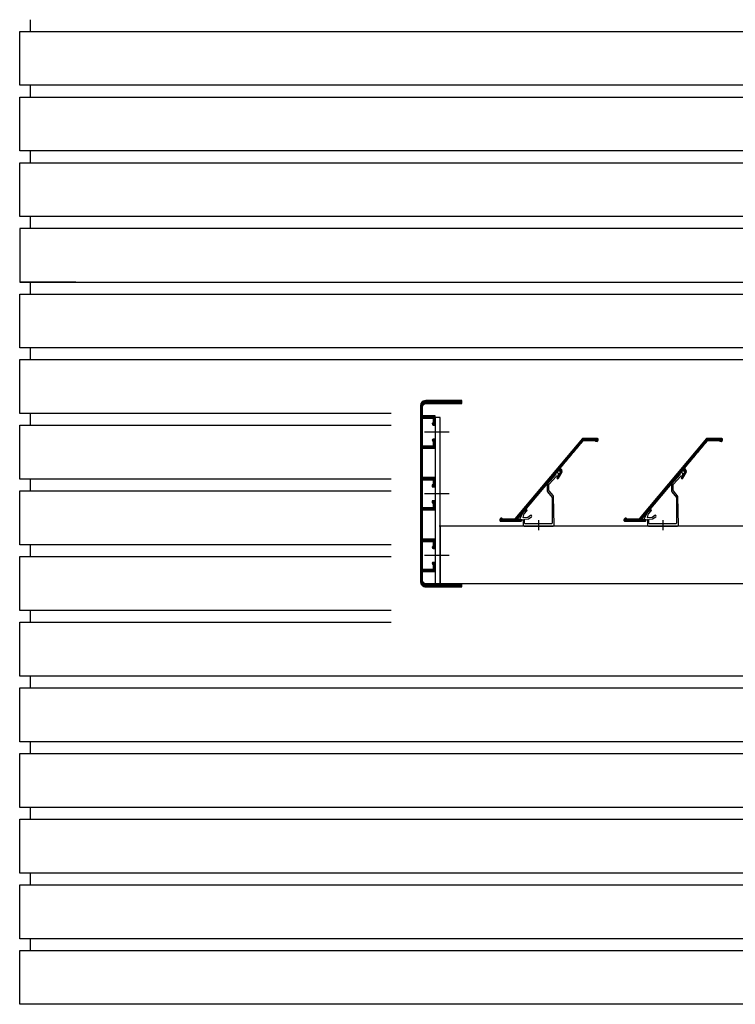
# Model space of a CAD drawing. Extents: x 0 to 140000, y 0 to 84100.
# Tile 27 of 105: x 12024 to 12715, y 27985 to 28935. Entities that reach past the tile are written whole.
import ezdxf

# ---------------------------------------------------------------- set-up
doc = ezdxf.new("R2010")
doc.units = 0
doc.header["$LTSCALE"] = 100
doc.header["$MEASUREMENT"] = 0
doc.linetypes.add('DASHDOT', pattern=[1, 0.5, -0.25, 0, -0.25])
for name, color, linetype in [('AL21----_BUITENWAND', 2, 'CONTINUOUS'), ('HATCH', 7, 'CONTINUOUS'), ('LAYER31', 3, 'CONTINUOUS')]:
    doc.layers.add(name, color=color, linetype=linetype)

# ---------------------------------------------------------------- blocks, each defined once
blk = doc.blocks.new('Q31A4-HN')
at = {"layer": 'HATCH', "color": 2, "linetype": 'CONTINUOUS'}
for p, q in [((9.4, 176.4), (-26, 176.4)), ((10.6, 176.1), (-26, 176.1)), ((11.5, 175.8), (-26, 175.8)), ((11.91, 175.5), (-26, 175.5)), ((12.31, 175.2), (-26, 175.2)), ((12.63, 174.9), (-26, 174.9)), ((12.83, 174.6), (-26, 174.6)), ((13.03, 174.3), (-26, 174.3)), ((13.23, 174), (-26, 174)), ((13.43, 173.7), (-26, 173.7)), ((13.62, 173.4), (9.49, 173.4)), ((13.68, 173.1), (10.4, 173.1)), ((13.74, 172.8), (10.85, 172.8)), ((13.8, 172.5), (11.2, 172.5)), ((13.86, 172.2), (11.4, 172.2)), ((13.92, 171.9), (11.6, 171.9)), ((13.98, 171.6), (11.78, 171.6)), ((14, 171.3), (11.84, 171.3)), ((14, 171), (11.9, 171)), ((14, 170.7), (11.96, 170.7)), ((14, 170.4), (12, 170.4)), ((14, 170.1), (12, 170.1)), ((14, 169.8), (12, 169.8)), ((14, 169.5), (12, 169.5)), ((14, 169.2), (12, 169.2)), ((14, 168.9), (12, 168.9)), ((14, 168.6), (12, 168.6)), ((14, 168.3), (12, 168.3)), ((14, 168), (12, 168)), ((14, 167.7), (12, 167.7)), ((14, 167.4), (12, 167.4)), ((14, 167.1), (12, 167.1)), ((14, 166.8), (12, 166.8)), ((14, 166.5), (12, 166.5)), ((14, 166.2), (12, 166.2)), ((14, 165.9), (12, 165.9)), ((14, 165.6), (12, 165.6)), ((14, 165.3), (12, 165.3)), ((14, 165), (12, 165)), ((14, 164.7), (12, 164.7)), ((14, 164.4), (12, 164.4)), ((14, 164.1), (12, 164.1)), ((14, 163.8), (12, 163.8)), ((14, 163.5), (12, 163.5)), ((14, 163.2), (12, 163.2)), ((14, 162.9), (12, 162.9)), ((14, 162.6), (12, 162.6)), ((14, 162.3), (12, 162.3)), ((14, 162), (12, 162)), ((14, 161.7), (12, 161.7)), ((14, 161.4), (0, 161.4)), ((14, 161.1), (0, 161.1)), ((14, 160.8), (0, 160.8)), ((14, 160.5), (0, 160.5)), ((14, 160.2), (0, 160.2)), ((14, 159.9), (0, 159.9)), ((14, 159.6), (0, 159.6)), ((1.8, 159.3), (0, 159.3)), ((1.8, 159), (0, 159)), ((1.8, 158.7), (0, 158.7)), ((1.8, 158.4), (0, 158.4)), ((1.8, 158.1), (0, 158.1)), ((1.8, 157.8), (0, 157.8)), ((1.8, 157.5), (0, 157.5)), ((1.8, 157.2), (0, 157.2)), ((1.8, 156.9), (0, 156.9)), ((1.8, 156.6), (0, 156.6)), ((1.8, 156.3), (0, 156.3)), ((1.8, 156), (0, 156)), ((1.8, 155.7), (0, 155.7)), ((1.8, 155.4), (0, 155.4)), ((1.87, 155.1), (0, 155.1)), ((2.14, 154.8), (0, 154.8)), ((2.41, 154.5), (0, 154.5)), ((2.68, 154.2), (0, 154.2)), ((2.68, 153.9), (0, 153.9)), ((2.63, 153.6), (0, 153.6)), ((2.57, 153.3), (0, 153.3)), ((2.34, 153), (0, 153)), ((14, 159.3), (12, 159.3)), ((14, 159), (12, 159)), ((14, 158.7), (12, 158.7)), ((14, 158.4), (12, 158.4)), ((14, 158.1), (12, 158.1)), ((14, 157.8), (12, 157.8)), ((14, 157.5), (12, 157.5)), ((14, 157.2), (12, 157.2)), ((14, 156.9), (12, 156.9)), ((14, 156.6), (12, 156.6)), ((14, 156.3), (12, 156.3)), ((14, 156), (12, 156)), ((14, 155.7), (12, 155.7)), ((14, 155.4), (12, 155.4)), ((14, 155.1), (12, 155.1)), ((14, 154.8), (12, 154.8)), ((14, 154.5), (12, 154.5)), ((14, 154.2), (12, 154.2)), ((14, 153.9), (12, 153.9)), ((14, 153.6), (12, 153.6)), ((14, 153.3), (12, 153.3)), ((14, 153), (12, 153)), ((14, 152.7), (12, 152.7)), ((14, 152.4), (12, 152.4)), ((14, 152.1), (12, 152.1)), ((14, 151.8), (12, 151.8)), ((14, 151.5), (12, 151.5)), ((14, 151.2), (12, 151.2)), ((14, 150.9), (12, 150.9)), ((14, 150.6), (12, 150.6)), ((14, 150.3), (12, 150.3)), ((14, 150), (12, 150)), ((14, 149.7), (12, 149.7)), ((14, 149.4), (12, 149.4)), ((14, 149.1), (12, 149.1)), ((14, 148.8), (12, 148.8)), ((14, 148.5), (12, 148.5)), ((14, 148.2), (12, 148.2)), ((14, 147.9), (12, 147.9)), ((14, 147.6), (12, 147.6)), ((14, 147.3), (12, 147.3)), ((14, 147), (12, 147)), ((14, 146.7), (12, 146.7)), ((14, 146.4), (12, 146.4)), ((14, 146.1), (12, 146.1)), ((14, 145.8), (12, 145.8)), ((14, 145.5), (12, 145.5)), ((14, 145.2), (12, 145.2)), ((14, 144.9), (12, 144.9)), ((14, 144.6), (12, 144.6)), ((14, 144.3), (12, 144.3)), ((14, 144), (12, 144)), ((14, 143.7), (12, 143.7)), ((14, 143.4), (12, 143.4)), ((14, 143.1), (12, 143.1)), ((14, 142.8), (12, 142.8)), ((1.89, 139.2), (0, 139.2)), ((2.55, 138.9), (0, 138.9)), ((2.66, 138.6), (0, 138.6)), ((2.78, 138.3), (0, 138.3)), ((2.69, 138), (0, 138)), ((2.57, 137.7), (0, 137.7)), ((2.38, 137.4), (0, 137.4)), ((2.08, 137.1), (0, 137.1)), ((1.8, 136.8), (0, 136.8)), ((1.8, 136.5), (0, 136.5)), ((1.8, 136.2), (0, 136.2)), ((1.8, 135.9), (0, 135.9)), ((1.8, 135.6), (0, 135.6)), ((1.8, 135.3), (0, 135.3)), ((1.8, 135), (0, 135)), ((1.8, 134.7), (0, 134.7)), ((1.8, 134.4), (0, 134.4)), ((1.8, 134.1), (0, 134.1)), ((1.8, 133.8), (0, 133.8)), ((1.8, 133.5), (0, 133.5)), ((1.8, 133.2), (0, 133.2)), ((14, 142.5), (12, 142.5)), ((14, 142.2), (12, 142.2)), ((14, 141.9), (12, 141.9)), ((14, 141.6), (12, 141.6)), ((14, 141.3), (12, 141.3)), ((14, 141), (12, 141)), ((14, 140.7), (12, 140.7)), ((14, 140.4), (12, 140.4)), ((14, 140.1), (12, 140.1)), ((14, 139.8), (12, 139.8)), ((14, 139.5), (12, 139.5)), ((14, 139.2), (12, 139.2)), ((14, 138.9), (12, 138.9)), ((14, 138.6), (12, 138.6)), ((14, 138.3), (12, 138.3)), ((14, 138), (12, 138)), ((14, 137.7), (12, 137.7)), ((14, 137.4), (12, 137.4)), ((14, 137.1), (12, 137.1)), ((14, 136.8), (12, 136.8)), ((14, 136.5), (12, 136.5)), ((14, 136.2), (12, 136.2)), ((14, 135.9), (12, 135.9)), ((14, 135.6), (12, 135.6)), ((14, 135.3), (12, 135.3)), ((14, 135), (12, 135)), ((14, 134.7), (12, 134.7)), ((14, 134.4), (12, 134.4)), ((14, 134.1), (12, 134.1)), ((14, 133.8), (12, 133.8)), ((14, 133.5), (12, 133.5)), ((14, 133.2), (12, 133.2)), ((1.8, 132.9), (0, 132.9)), ((1.8, 132.6), (0, 132.6)), ((14, 132.3), (0, 132.3)), ((14, 132), (0, 132)), ((14, 131.7), (0, 131.7)), ((14, 131.4), (0, 131.4)), ((14, 131.1), (0, 131.1)), ((14, 130.8), (0, 130.8)), ((14, 130.5), (0, 130.5)), ((14, 132.9), (12, 132.9)), ((14, 132.6), (12, 132.6)), ((14, 130.2), (12, 130.2)), ((14, 129.9), (12, 129.9)), ((14, 129.6), (12, 129.6)), ((14, 129.3), (12, 129.3)), ((14, 129), (12, 129)), ((14, 128.7), (12, 128.7)), ((14, 128.4), (12, 128.4)), ((14, 128.1), (12, 128.1)), ((14, 127.8), (12, 127.8)), ((14, 127.5), (12, 127.5)), ((14, 127.2), (12, 127.2)), ((14, 126.9), (12, 126.9)), ((14, 126.6), (12, 126.6)), ((14, 126.3), (12, 126.3)), ((14, 126), (12, 126)), ((14, 125.7), (12, 125.7)), ((14, 125.4), (12, 125.4)), ((14, 125.1), (12, 125.1)), ((14, 124.8), (12, 124.8)), ((14, 124.5), (12, 124.5)), ((14, 124.2), (12, 124.2)), ((14, 123.9), (12, 123.9)), ((14, 123.6), (12, 123.6)), ((14, 123.3), (12, 123.3)), ((14, 123), (12, 123)), ((14, 122.7), (12, 122.7)), ((14, 122.4), (12, 122.4)), ((14, 122.1), (12, 122.1)), ((14, 121.8), (12, 121.8)), ((14, 121.5), (12, 121.5)), ((14, 121.2), (12, 121.2)), ((14, 120.9), (12, 120.9)), ((14, 120.6), (12, 120.6)), ((14, 120.3), (12, 120.3)), ((14, 120), (12, 120)), ((14, 119.7), (12, 119.7)), ((14, 119.4), (12, 119.4)), ((14, 119.1), (12, 119.1)), ((14, 118.8), (12, 118.8)), ((14, 118.5), (12, 118.5)), ((14, 118.2), (12, 118.2)), ((14, 117.9), (12, 117.9)), ((14, 117.6), (12, 117.6)), ((14, 117.3), (12, 117.3)), ((14, 117), (12, 117)), ((14, 116.7), (12, 116.7)), ((14, 116.4), (12, 116.4)), ((14, 116.1), (12, 116.1)), ((14, 115.8), (12, 115.8)), ((14, 115.5), (12, 115.5)), ((14, 115.2), (12, 115.2)), ((14, 114.9), (12, 114.9)), ((14, 114.6), (12, 114.6)), ((14, 114.3), (12, 114.3)), ((14, 114), (12, 114)), ((14, 113.7), (12, 113.7)), ((14, 113.4), (12, 113.4)), ((14, 113.1), (12, 113.1)), ((14, 112.8), (12, 112.8)), ((14, 112.5), (12, 112.5)), ((14, 112.2), (12, 112.2)), ((14, 111.9), (12, 111.9)), ((14, 111.6), (12, 111.6)), ((14, 111.3), (12, 111.3)), ((14, 111), (12, 111)), ((14, 110.7), (12, 110.7)), ((14, 110.4), (12, 110.4)), ((14, 110.1), (12, 110.1)), ((14, 109.8), (12, 109.8)), ((14, 109.5), (12, 109.5)), ((14, 109.2), (12, 109.2)), ((14, 108.9), (12, 108.9)), ((14, 108.6), (12, 108.6)), ((14, 108.3), (12, 108.3)), ((14, 108), (12, 108)), ((14, 107.7), (12, 107.7)), ((14, 107.4), (12, 107.4)), ((14, 107.1), (12, 107.1)), ((14, 106.8), (12, 106.8)), ((14, 106.5), (12, 106.5)), ((14, 106.2), (12, 106.2)), ((14, 105.9), (12, 105.9)), ((14, 105.6), (12, 105.6)), ((14, 105.3), (12, 105.3)), ((14, 105), (12, 105)), ((14, 104.7), (12, 104.7)), ((14, 102), (0, 102)), ((14, 101.7), (0, 101.7)), ((14, 101.4), (0, 101.4)), ((14, 101.1), (0, 101.1)), ((14, 100.8), (0, 100.8)), ((14, 100.5), (0, 100.5)), ((14, 100.2), (0, 100.2)), ((1.8, 99.9), (0, 99.9)), ((1.8, 99.6), (0, 99.6)), ((1.8, 99.3), (0, 99.3)), ((1.8, 99), (0, 99)), ((1.8, 98.7), (0, 98.7)), ((1.8, 98.4), (0, 98.4)), ((1.8, 98.1), (0, 98.1)), ((1.8, 97.8), (0, 97.8)), ((1.8, 97.5), (0, 97.5)), ((1.8, 97.2), (0, 97.2)), ((1.8, 96.9), (0, 96.9)), ((1.8, 96.6), (0, 96.6)), ((1.8, 96.3), (0, 96.3)), ((1.8, 96), (0, 96)), ((1.8, 95.7), (0, 95.7)), ((1.8, 95.4), (0, 95.4)), ((2.8, 95.1), (0, 95.1)), ((14, 104.4), (12, 104.4)), ((14, 104.1), (12, 104.1)), ((14, 103.8), (12, 103.8)), ((14, 103.5), (12, 103.5)), ((14, 103.2), (12, 103.2)), ((14, 102.9), (12, 102.9)), ((14, 102.6), (12, 102.6)), ((14, 102.3), (12, 102.3)), ((14, 99.9), (12, 99.9)), ((14, 99.6), (12, 99.6)), ((14, 99.3), (12, 99.3)), ((14, 99), (12, 99)), ((14, 98.7), (12, 98.7)), ((14, 98.4), (12, 98.4)), ((14, 98.1), (12, 98.1)), ((14, 97.8), (12, 97.8)), ((14, 97.5), (12, 97.5)), ((14, 97.2), (12, 97.2)), ((14, 96.9), (12, 96.9)), ((14, 96.6), (12, 96.6)), ((14, 96.3), (12, 96.3)), ((14, 96), (12, 96)), ((14, 95.7), (12, 95.7)), ((14, 95.4), (12, 95.4)), ((14, 95.1), (12, 95.1)), ((2.8, 94.8), (0, 94.8)), ((2.8, 94.5), (0, 94.5)), ((2.8, 94.2), (0, 94.2)), ((2.8, 93.9), (0, 93.9)), ((2.8, 93.6), (0, 93.6)), ((2.8, 93.3), (0, 93.3)), ((14, 94.8), (12, 94.8)), ((14, 94.5), (12, 94.5)), ((14, 94.2), (12, 94.2)), ((14, 93.9), (12, 93.9)), ((14, 93.6), (12, 93.6)), ((14, 93.3), (12, 93.3)), ((14, 93), (12, 93)), ((14, 92.7), (12, 92.7)), ((14, 92.4), (12, 92.4)), ((14, 92.1), (12, 92.1)), ((14, 91.8), (12, 91.8)), ((14, 91.5), (12, 91.5)), ((14, 91.2), (12, 91.2)), ((14, 90.9), (12, 90.9)), ((14, 90.6), (12, 90.6)), ((14, 90.3), (12, 90.3)), ((14, 90), (12, 90)), ((14, 89.7), (12, 89.7)), ((14, 89.4), (12, 89.4)), ((14, 89.1), (12, 89.1)), ((14, 88.8), (12, 88.8)), ((14, 88.5), (12, 88.5)), ((14, 88.2), (12, 88.2)), ((14, 87.9), (12, 87.9)), ((14, 87.6), (12, 87.6)), ((14, 87.3), (12, 87.3)), ((14, 87), (12, 87)), ((14, 86.7), (12, 86.7)), ((14, 86.4), (12, 86.4)), ((14, 86.1), (12, 86.1)), ((14, 85.8), (12, 85.8)), ((2.8, 79.5), (0, 79.5)), ((2.8, 79.2), (0, 79.2)), ((2.8, 78.9), (0, 78.9)), ((2.8, 78.6), (0, 78.6)), ((2.8, 78.3), (0, 78.3)), ((2.8, 78), (0, 78)), ((1.8, 77.7), (0, 77.7)), ((1.8, 77.4), (0, 77.4)), ((1.8, 77.1), (0, 77.1)), ((1.8, 76.8), (0, 76.8)), ((1.8, 76.5), (0, 76.5)), ((1.8, 76.2), (0, 76.2)), ((14, 85.5), (12, 85.5)), ((14, 85.2), (12, 85.2)), ((14, 84.9), (12, 84.9)), ((14, 84.6), (12, 84.6)), ((14, 84.3), (12, 84.3)), ((14, 84), (12, 84)), ((14, 83.7), (12, 83.7)), ((14, 83.4), (12, 83.4)), ((14, 83.1), (12, 83.1)), ((14, 82.8), (12, 82.8)), ((14, 82.5), (12, 82.5)), ((14, 82.2), (12, 82.2)), ((14, 81.9), (12, 81.9)), ((14, 81.6), (12, 81.6)), ((14, 81.3), (12, 81.3)), ((14, 81), (12, 81)), ((14, 80.7), (12, 80.7)), ((14, 80.4), (12, 80.4)), ((14, 80.1), (12, 80.1)), ((14, 79.8), (12, 79.8)), ((14, 79.5), (12, 79.5)), ((14, 79.2), (12, 79.2)), ((14, 78.9), (12, 78.9)), ((14, 78.6), (12, 78.6)), ((14, 78.3), (12, 78.3)), ((14, 78), (12, 78)), ((14, 77.7), (12, 77.7)), ((14, 77.4), (12, 77.4)), ((14, 77.1), (12, 77.1)), ((14, 76.8), (12, 76.8)), ((14, 76.5), (12, 76.5)), ((14, 76.2), (12, 76.2)), ((1.8, 75.9), (0, 75.9)), ((1.8, 75.6), (0, 75.6)), ((1.8, 75.3), (0, 75.3)), ((1.8, 75), (0, 75)), ((1.8, 74.7), (0, 74.7)), ((1.8, 74.4), (0, 74.4)), ((1.8, 74.1), (0, 74.1)), ((1.8, 73.8), (0, 73.8)), ((1.8, 73.5), (0, 73.5)), ((1.8, 73.2), (0, 73.2)), ((14, 72.9), (0, 72.9)), ((14, 72.6), (0, 72.6)), ((14, 72.3), (0, 72.3)), ((14, 72), (0, 72)), ((14, 71.7), (0, 71.7)), ((14, 71.4), (0, 71.4)), ((14, 71.1), (0, 71.1)), ((14, 75.9), (12, 75.9)), ((14, 75.6), (12, 75.6)), ((14, 75.3), (12, 75.3)), ((14, 75), (12, 75)), ((14, 74.7), (12, 74.7)), ((14, 74.4), (12, 74.4)), ((14, 74.1), (12, 74.1)), ((14, 73.8), (12, 73.8)), ((14, 73.5), (12, 73.5)), ((14, 73.2), (12, 73.2)), ((14, 70.8), (12, 70.8)), ((14, 70.5), (12, 70.5)), ((14, 70.2), (12, 70.2)), ((14, 69.9), (12, 69.9)), ((14, 69.6), (12, 69.6)), ((14, 69.3), (12, 69.3)), ((14, 69), (12, 69)), ((14, 68.7), (12, 68.7)), ((14, 68.4), (12, 68.4)), ((14, 68.1), (12, 68.1)), ((14, 67.8), (12, 67.8)), ((14, 67.5), (12, 67.5)), ((14, 67.2), (12, 67.2)), ((14, 66.9), (12, 66.9)), ((14, 66.6), (12, 66.6)), ((14, 66.3), (12, 66.3)), ((14, 66), (12, 66)), ((14, 65.7), (12, 65.7)), ((14, 65.4), (12, 65.4)), ((14, 65.1), (12, 65.1)), ((14, 64.8), (12, 64.8)), ((14, 64.5), (12, 64.5)), ((14, 64.2), (12, 64.2)), ((14, 63.9), (12, 63.9)), ((14, 63.6), (12, 63.6)), ((14, 63.3), (12, 63.3)), ((14, 63), (12, 63)), ((14, 62.7), (12, 62.7)), ((14, 62.4), (12, 62.4)), ((14, 62.1), (12, 62.1)), ((14, 61.8), (12, 61.8)), ((14, 61.5), (12, 61.5)), ((14, 61.2), (12, 61.2)), ((14, 60.9), (12, 60.9)), ((14, 60.6), (12, 60.6)), ((14, 60.3), (12, 60.3)), ((14, 60), (12, 60)), ((14, 59.7), (12, 59.7)), ((14, 59.4), (12, 59.4)), ((14, 59.1), (12, 59.1)), ((14, 58.8), (12, 58.8)), ((14, 58.5), (12, 58.5)), ((14, 58.2), (12, 58.2)), ((14, 57.9), (12, 57.9)), ((14, 57.6), (12, 57.6)), ((14, 57.3), (12, 57.3)), ((14, 57), (12, 57)), ((14, 56.7), (12, 56.7)), ((14, 56.4), (12, 56.4)), ((14, 56.1), (12, 56.1)), ((14, 55.8), (12, 55.8)), ((14, 55.5), (12, 55.5)), ((14, 55.2), (12, 55.2)), ((14, 54.9), (12, 54.9)), ((14, 54.6), (12, 54.6)), ((14, 54.3), (12, 54.3)), ((14, 54), (12, 54)), ((14, 53.7), (12, 53.7)), ((14, 53.4), (12, 53.4)), ((14, 53.1), (12, 53.1)), ((14, 52.8), (12, 52.8)), ((14, 52.5), (12, 52.5)), ((14, 52.2), (12, 52.2)), ((14, 51.9), (12, 51.9)), ((14, 51.6), (12, 51.6)), ((14, 51.3), (12, 51.3)), ((14, 51), (12, 51)), ((14, 50.7), (12, 50.7)), ((14, 50.4), (12, 50.4)), ((14, 50.1), (12, 50.1)), ((14, 49.8), (12, 49.8)), ((14, 49.5), (12, 49.5)), ((14, 49.2), (12, 49.2)), ((14, 48.9), (12, 48.9)), ((14, 48.6), (12, 48.6)), ((14, 48.3), (12, 48.3)), ((14, 48), (12, 48)), ((14, 47.7), (12, 47.7)), ((14, 42.3), (0, 42.3)), ((14, 42), (0, 42)), ((14, 41.7), (0, 41.7)), ((14, 41.4), (0, 41.4)), ((14, 41.1), (0, 41.1)), ((14, 40.8), (0, 40.8)), ((1.8, 40.5), (0, 40.5)), ((1.8, 40.2), (0, 40.2)), ((1.8, 39.9), (0, 39.9)), ((1.8, 39.6), (0, 39.6)), ((1.8, 39.3), (0, 39.3)), ((1.8, 39), (0, 39)), ((1.8, 38.7), (0, 38.7)), ((1.8, 38.4), (0, 38.4)), ((1.8, 38.1), (0, 38.1)), ((14, 47.4), (12, 47.4)), ((14, 47.1), (12, 47.1)), ((14, 46.8), (12, 46.8)), ((14, 46.5), (12, 46.5)), ((14, 46.2), (12, 46.2)), ((14, 45.9), (12, 45.9)), ((14, 45.6), (12, 45.6)), ((14, 45.3), (12, 45.3)), ((14, 45), (12, 45)), ((14, 44.7), (12, 44.7)), ((14, 44.4), (12, 44.4)), ((14, 44.1), (12, 44.1)), ((14, 43.8), (12, 43.8)), ((14, 43.5), (12, 43.5)), ((14, 43.2), (12, 43.2)), ((14, 42.9), (12, 42.9)), ((14, 42.6), (12, 42.6)), ((14, 40.5), (12, 40.5)), ((14, 40.2), (12, 40.2)), ((14, 39.9), (12, 39.9)), ((14, 39.6), (12, 39.6)), ((14, 39.3), (12, 39.3)), ((14, 39), (12, 39)), ((14, 38.7), (12, 38.7)), ((14, 38.4), (12, 38.4)), ((14, 38.1), (12, 38.1)), ((1.8, 37.8), (0, 37.8)), ((1.8, 37.5), (0, 37.5)), ((1.8, 37.2), (0, 37.2)), ((1.8, 36.9), (0, 36.9)), ((1.8, 36.6), (0, 36.6)), ((1.8, 36.3), (0, 36.3)), ((1.93, 36), (0, 36)), ((2.16, 35.7), (0, 35.7)), ((2.39, 35.4), (0, 35.4)), ((2.61, 35.1), (0, 35.1)), ((2.78, 34.8), (0, 34.8)), ((2.68, 34.5), (0, 34.5)), ((2.58, 34.2), (0, 34.2)), ((2.11, 33.9), (0, 33.9)), ((14, 37.8), (12, 37.8)), ((14, 37.5), (12, 37.5)), ((14, 37.2), (12, 37.2)), ((14, 36.9), (12, 36.9)), ((14, 36.6), (12, 36.6)), ((14, 36.3), (12, 36.3)), ((14, 36), (12, 36)), ((14, 35.7), (12, 35.7)), ((14, 35.4), (12, 35.4)), ((14, 35.1), (12, 35.1)), ((14, 34.8), (12, 34.8)), ((14, 34.5), (12, 34.5)), ((14, 34.2), (12, 34.2)), ((14, 33.9), (12, 33.9)), ((14, 33.6), (12, 33.6)), ((14, 33.3), (12, 33.3)), ((14, 33), (12, 33)), ((14, 32.7), (12, 32.7)), ((14, 32.4), (12, 32.4)), ((14, 32.1), (12, 32.1)), ((14, 31.8), (12, 31.8)), ((14, 31.5), (12, 31.5)), ((14, 31.2), (12, 31.2)), ((14, 30.9), (12, 30.9)), ((14, 30.6), (12, 30.6)), ((14, 30.3), (12, 30.3)), ((14, 30), (12, 30)), ((14, 29.7), (12, 29.7)), ((14, 29.4), (12, 29.4)), ((14, 29.1), (12, 29.1)), ((14, 28.8), (12, 28.8)), ((2.16, 20.1), (0, 20.1)), ((2.53, 19.8), (0, 19.8)), ((2.63, 19.5), (0, 19.5)), ((2.73, 19.2), (0, 19.2)), ((14, 28.5), (12, 28.5)), ((14, 28.2), (12, 28.2)), ((14, 27.9), (12, 27.9)), ((14, 27.6), (12, 27.6)), ((14, 27.3), (12, 27.3)), ((14, 27), (12, 27)), ((14, 26.7), (12, 26.7)), ((14, 26.4), (12, 26.4)), ((14, 26.1), (12, 26.1)), ((14, 25.8), (12, 25.8)), ((14, 25.5), (12, 25.5)), ((14, 25.2), (12, 25.2)), ((14, 24.9), (12, 24.9)), ((14, 24.6), (12, 24.6)), ((14, 24.3), (12, 24.3)), ((14, 24), (12, 24)), ((14, 23.7), (12, 23.7)), ((14, 23.4), (12, 23.4)), ((14, 23.1), (12, 23.1)), ((14, 22.8), (12, 22.8)), ((14, 22.5), (12, 22.5)), ((14, 22.2), (12, 22.2)), ((14, 21.9), (12, 21.9)), ((14, 21.6), (12, 21.6)), ((14, 21.3), (12, 21.3)), ((14, 21), (12, 21)), ((14, 20.7), (12, 20.7)), ((14, 20.4), (12, 20.4)), ((14, 20.1), (12, 20.1)), ((14, 19.8), (12, 19.8)), ((14, 19.5), (12, 19.5)), ((14, 19.2), (12, 19.2)), ((2.66, 18.9), (0, 18.9)), ((2.42, 18.6), (0, 18.6)), ((2.18, 18.3), (0, 18.3)), ((1.94, 18), (0, 18)), ((1.8, 17.7), (0, 17.7)), ((1.8, 17.4), (0, 17.4)), ((1.8, 17.1), (0, 17.1)), ((1.8, 16.8), (0, 16.8)), ((1.8, 16.5), (0, 16.5)), ((1.8, 16.2), (0, 16.2)), ((1.8, 15.9), (0, 15.9)), ((1.8, 15.6), (0, 15.6)), ((1.8, 15.3), (0, 15.3)), ((1.8, 15), (0, 15)), ((1.8, 14.7), (0, 14.7)), ((1.8, 14.4), (0, 14.4)), ((1.8, 14.1), (0, 14.1)), ((1.8, 13.8), (0, 13.8)), ((1.8, 13.5), (0, 13.5)), ((14, 13.2), (0, 13.2)), ((14, 12.9), (0, 12.9)), ((14, 12.6), (0, 12.6)), ((14, 12.3), (0, 12.3)), ((14, 12), (0, 12)), ((14, 11.7), (0, 11.7)), ((14, 18.9), (12, 18.9)), ((14, 18.6), (12, 18.6)), ((14, 18.3), (12, 18.3)), ((14, 18), (12, 18)), ((14, 17.7), (12, 17.7)), ((14, 17.4), (12, 17.4)), ((14, 17.1), (12, 17.1)), ((14, 16.8), (12, 16.8)), ((14, 16.5), (12, 16.5)), ((14, 16.2), (12, 16.2)), ((14, 15.9), (12, 15.9)), ((14, 15.6), (12, 15.6)), ((14, 15.3), (12, 15.3)), ((14, 15), (12, 15)), ((14, 14.7), (12, 14.7)), ((14, 14.4), (12, 14.4)), ((14, 14.1), (12, 14.1)), ((14, 13.8), (12, 13.8)), ((14, 13.5), (12, 13.5)), ((14, 11.4), (12, 11.4)), ((14, 11.1), (12, 11.1)), ((14, 10.8), (12, 10.8)), ((14, 10.5), (12, 10.5)), ((14, 10.2), (12, 10.2)), ((14, 9.9), (12, 9.9)), ((14, 9.6), (12, 9.6)), ((13.76, 0.3), (11, 0.3)), ((13.82, 0.6), (11.27, 0.6)), ((13.88, 0.9), (11.47, 0.9)), ((13.94, 1.2), (11.67, 1.2)), ((14, 1.5), (11.8, 1.5)), ((14, 1.8), (11.86, 1.8)), ((14, 2.1), (11.92, 2.1)), ((14, 2.4), (11.98, 2.4)), ((14, 9.3), (12, 9.3)), ((14, 9), (12, 9)), ((14, 8.7), (12, 8.7)), ((14, 8.4), (12, 8.4)), ((14, 8.1), (12, 8.1)), ((14, 7.8), (12, 7.8)), ((14, 7.5), (12, 7.5)), ((14, 7.2), (12, 7.2)), ((14, 6.9), (12, 6.9)), ((14, 6.6), (12, 6.6)), ((14, 6.3), (12, 6.3)), ((14, 6), (12, 6)), ((14, 5.7), (12, 5.7)), ((14, 5.4), (12, 5.4)), ((14, 5.1), (12, 5.1)), ((14, 4.8), (12, 4.8)), ((14, 4.5), (12, 4.5)), ((14, 4.2), (12, 4.2)), ((14, 3.9), (12, 3.9)), ((14, 3.6), (12, 3.6)), ((14, 3.3), (12, 3.3)), ((14, 3), (12, 3)), ((14, 2.7), (12, 2.7)), ((13.48, -0.6), (-26, -0.6)), ((13.26, -0.9), (-26, -0.9)), ((13.03, -1.2), (-26, -1.2)), ((12.81, -1.5), (-26, -1.5)), ((12.59, -1.8), (-26, -1.8)), ((12.37, -2.1), (-26, -2.1)), ((12.11, -2.4), (-26, -2.4)), ((11.61, -2.7), (-26, -2.7)), ((11.11, -3), (-26, -3)), ((9.99, -3.3), (-26, -3.3)), ((13.64, -0.3), (10, -0.3)), ((13.7, 0), (10.55, 0))]:
    blk.add_line(p, q, dxfattribs=at)
at = {"layer": 'LAYER31', "color": 2, "linetype": 'CONTINUOUS'}
blk.add_lwpolyline([(-26, 173.5), (-26, 176.5), (9, 176.5), (11.36, 175.91), (12.54, 175.04), (13.62, 173.41), (14, 171.5), (14, 1.5), (13.62, -0.41), (12.17, -2.36), (10.91, -3.12), (9, -3.5), (-26, -3.5), (-26, -0.5), (9, -0.5), (10.15, -0.27), (11.12, 0.38), (11.77, 1.35), (12, 2.5), (12, 11.5), (0, 11.5), (0, 20.24), (1.8, 20.24), (2.46, 19.99), (2.78, 19.05), (1.8, 17.82), (1.8, 13.5), (12, 13.5), (12, 40.5), (1.8, 40.5), (1.8, 36.18), (2.8, 34.85), (2.54, 34.09), (1.8, 33.76), (0, 33.76), (0, 42.5), (12, 42.5), (12, 71), (0, 71), (0, 79.74), (2.8, 79.74), (2.8, 77.8), (1.8, 77.8), (1.8, 73), (12, 73), (12, 100), (1.8, 100), (1.8, 95.2), (2.8, 95.2), (2.8, 93.26), (0, 93.26), (0, 102), (12, 102), (12, 130.5), (0, 130.5), (0, 139.24), (1.8, 139.24), (2.54, 138.91), (2.8, 138.25), (2.49, 137.51), (1.8, 136.82), (1.8, 132.5), (12, 132.5), (12, 159.5), (1.8, 159.5), (1.8, 155.17), (2.72, 154.15), (2.54, 153.09), (1.8, 152.76), (0, 152.76), (0, 161.5), (12, 161.5), (12, 170.5), (11.77, 171.65), (11.12, 172.62), (10.15, 173.27), (9, 173.5)], close=True, dxfattribs=at)
at = {"layer": 'LAYER31', "color": 2, "linetype": 'DASHDOT'}
for points in [[(-13.7, 146), (10.3, 146)], [(-13.7, 86.5), (10.3, 86.5)], [(-13.7, 27), (10.3, 27)]]:
    blk.add_lwpolyline(points, dxfattribs=at)
blk = doc.blocks.new('Q31A2-HN')
at = {"layer": 'HATCH', "color": 2, "linetype": 'CONTINUOUS'}
for p, q in [((15.5, 84.3), (0, 84.3)), ((15.75, 84), (0, 84)), ((16.01, 83.7), (0, 83.7)), ((16.26, 83.4), (0, 83.4)), ((16.51, 83.1), (0.1, 83.1)), ((3.11, 82.8), (0.19, 82.8)), ((15.25, 84.6), (0.3, 84.6)), ((2.66, 82.5), (0.32, 82.5)), ((14.72, 84.9), (0.6, 84.9)), ((2.34, 82.2), (0.72, 82.2)), ((16.76, 82.8), (14, 82.8)), ((17.01, 82.5), (14.4, 82.5)), ((17.27, 82.2), (14.65, 82.2)), ((17.52, 81.9), (14.91, 81.9)), ((17.77, 81.6), (15.16, 81.6)), ((18.02, 81.3), (15.41, 81.3)), ((18.27, 81), (15.66, 81)), ((18.52, 80.7), (15.91, 80.7)), ((18.78, 80.4), (16.16, 80.4)), ((19.03, 80.1), (16.42, 80.1)), ((19.28, 79.8), (16.67, 79.8)), ((19.53, 79.5), (16.92, 79.5)), ((19.78, 79.2), (17.17, 79.2)), ((20.03, 78.9), (17.42, 78.9)), ((20.29, 78.6), (17.67, 78.6)), ((20.54, 78.3), (17.93, 78.3)), ((20.79, 78), (18.18, 78)), ((21.04, 77.7), (18.43, 77.7)), ((21.29, 77.4), (18.68, 77.4)), ((21.54, 77.1), (18.93, 77.1)), ((21.8, 76.8), (19.19, 76.8)), ((22.05, 76.5), (19.44, 76.5)), ((22.3, 76.2), (19.69, 76.2)), ((22.55, 75.9), (19.94, 75.9)), ((22.8, 75.6), (20.19, 75.6)), ((23.06, 75.3), (20.44, 75.3)), ((23.31, 75), (20.7, 75)), ((23.56, 74.7), (20.95, 74.7)), ((23.81, 74.4), (21.2, 74.4)), ((24.06, 74.1), (21.45, 74.1)), ((24.31, 73.8), (21.7, 73.8)), ((24.57, 73.5), (21.95, 73.5)), ((24.82, 73.2), (22.21, 73.2)), ((25.07, 72.9), (22.46, 72.9)), ((25.32, 72.6), (22.71, 72.6)), ((25.57, 72.3), (22.96, 72.3)), ((25.82, 72), (23.21, 72)), ((26.08, 71.7), (23.46, 71.7)), ((26.33, 71.4), (23.72, 71.4)), ((26.58, 71.1), (23.97, 71.1)), ((26.83, 70.8), (24.22, 70.8)), ((27.08, 70.5), (24.47, 70.5)), ((27.33, 70.2), (24.72, 70.2)), ((27.59, 69.9), (24.98, 69.9)), ((27.84, 69.6), (25.23, 69.6)), ((28.09, 69.3), (25.48, 69.3)), ((28.34, 69), (25.73, 69)), ((28.59, 68.7), (25.98, 68.7)), ((28.85, 68.4), (26.23, 68.4)), ((29.1, 68.1), (26.49, 68.1)), ((29.35, 67.8), (26.74, 67.8)), ((29.6, 67.5), (26.99, 67.5)), ((29.85, 67.2), (27.24, 67.2)), ((30.1, 66.9), (27.49, 66.9)), ((30.36, 66.6), (27.74, 66.6)), ((30.61, 66.3), (28, 66.3)), ((30.86, 66), (28.25, 66)), ((31.11, 65.7), (28.5, 65.7)), ((31.36, 65.4), (28.75, 65.4)), ((31.61, 65.1), (29, 65.1)), ((31.87, 64.8), (29.26, 64.8)), ((32.12, 64.5), (29.51, 64.5)), ((32.37, 64.2), (29.76, 64.2)), ((32.62, 63.9), (30.01, 63.9)), ((32.87, 63.6), (30.26, 63.6)), ((33.12, 63.3), (30.51, 63.3)), ((33.38, 63), (30.77, 63)), ((33.63, 62.7), (31.02, 62.7)), ((33.88, 62.4), (31.27, 62.4)), ((34.13, 62.1), (31.52, 62.1)), ((34.38, 61.8), (31.77, 61.8)), ((34.64, 61.5), (32.02, 61.5)), ((34.89, 61.2), (32.28, 61.2)), ((35.14, 60.9), (32.53, 60.9)), ((35.39, 60.6), (32.78, 60.6)), ((35.64, 60.3), (33.03, 60.3)), ((35.89, 60), (33.28, 60)), ((36.15, 59.7), (33.54, 59.7)), ((36.4, 59.4), (33.79, 59.4)), ((36.65, 59.1), (34.04, 59.1)), ((36.9, 58.8), (34.29, 58.8)), ((37.15, 58.5), (34.54, 58.5)), ((37.4, 58.2), (34.79, 58.2)), ((37.66, 57.9), (35.05, 57.9)), ((37.91, 57.6), (35.3, 57.6)), ((38.16, 57.3), (35.55, 57.3)), ((36.4, 52.8), (34.79, 52.8)), ((36.4, 53.1), (34.8, 53.1)), ((36.83, 53.4), (34.82, 53.4)), ((41.18, 53.7), (34.84, 53.7)), ((36.48, 52.5), (34.89, 52.5)), ((40.93, 54), (34.93, 54)), ((36.65, 52.2), (34.99, 52.2)), ((40.68, 54.3), (35.07, 54.3)), ((36.83, 51.9), (35.09, 51.9)), ((40.42, 54.6), (35.24, 54.6)), ((37, 51.6), (35.27, 51.6)), ((37.17, 51.3), (35.44, 51.3)), ((40.17, 54.9), (35.51, 54.9)), ((37.35, 51), (35.61, 51)), ((37.52, 50.7), (35.79, 50.7)), ((38.41, 57), (35.8, 57)), ((39.92, 55.2), (35.81, 55.2)), ((37.69, 50.4), (35.96, 50.4)), ((38.66, 56.7), (36.05, 56.7)), ((37.87, 50.1), (36.13, 50.1)), ((39.67, 55.5), (36.17, 55.5)), ((38.91, 56.4), (36.3, 56.4)), ((38.04, 49.8), (36.31, 49.8)), ((39.42, 55.8), (36.32, 55.8)), ((39.17, 56.1), (36.35, 56.1)), ((38.21, 49.5), (36.48, 49.5)), ((38.39, 49.2), (36.65, 49.2)), ((38.56, 48.9), (36.83, 48.9)), ((38.73, 48.6), (37, 48.6)), ((38.91, 48.3), (37.17, 48.3)), ((39.08, 48), (37.35, 48)), ((39.25, 47.7), (37.52, 47.7)), ((41.43, 53.4), (38.59, 53.4)), ((41.68, 53.1), (39.07, 53.1)), ((41.94, 52.8), (39.32, 52.8)), ((42.19, 52.5), (39.37, 52.5)), ((42.44, 52.2), (39.38, 52.2)), ((42.69, 51.9), (39.64, 51.9)), ((42.94, 51.6), (40.33, 51.6)), ((43.19, 51.3), (40.58, 51.3)), ((43.45, 51), (40.83, 51)), ((43.7, 50.7), (41.09, 50.7)), ((43.95, 50.4), (41.34, 50.4)), ((44.2, 50.1), (41.59, 50.1)), ((44.45, 49.8), (41.84, 49.8)), ((44.7, 49.5), (42.09, 49.5)), ((44.96, 49.2), (42.34, 49.2)), ((45.21, 48.9), (42.6, 48.9)), ((45.46, 48.6), (42.85, 48.6)), ((45.71, 48.3), (43.1, 48.3)), ((45.96, 48), (43.35, 48)), ((46.21, 47.7), (43.6, 47.7)), ((39.43, 47.4), (37.69, 47.4)), ((39.6, 47.1), (37.87, 47.1)), ((39.66, 46.8), (38.04, 46.8)), ((39.67, 46.5), (38.21, 46.5)), ((39.47, 46.2), (38.48, 46.2)), ((46.47, 47.4), (43.85, 47.4)), ((46.72, 47.1), (44.11, 47.1)), ((46.97, 46.8), (44.36, 46.8)), ((47.22, 46.5), (44.61, 46.5)), ((47.47, 46.2), (44.86, 46.2)), ((47.73, 45.9), (45.11, 45.9)), ((47.98, 45.6), (45.37, 45.6)), ((48.23, 45.3), (45.62, 45.3)), ((48.48, 45), (45.87, 45)), ((48.73, 44.7), (46.12, 44.7)), ((48.98, 44.4), (46.37, 44.4)), ((49.24, 44.1), (46.62, 44.1)), ((49.49, 43.8), (46.88, 43.8)), ((49.74, 43.5), (47.13, 43.5)), ((49.99, 43.2), (47.38, 43.2)), ((50.24, 42.9), (47.63, 42.9)), ((50.49, 42.6), (47.88, 42.6)), ((50.75, 42.3), (48.13, 42.3)), ((51, 42), (48.39, 42)), ((51.25, 41.7), (48.64, 41.7)), ((51.5, 41.4), (48.89, 41.4)), ((51.75, 41.1), (49.14, 41.1)), ((52, 40.8), (49.39, 40.8)), ((52.26, 40.5), (49.64, 40.5)), ((52.51, 40.2), (49.9, 40.2)), ((52.76, 39.9), (50.15, 39.9)), ((53.01, 39.6), (50.4, 39.6)), ((53.26, 39.3), (50.65, 39.3)), ((53.51, 39), (50.9, 39)), ((53.77, 38.7), (51.16, 38.7)), ((54.02, 38.4), (51.41, 38.4)), ((54.27, 38.1), (51.66, 38.1)), ((54.52, 37.8), (51.91, 37.8)), ((54.77, 37.5), (52.16, 37.5)), ((55.03, 37.2), (52.41, 37.2)), ((55.28, 36.9), (52.67, 36.9)), ((55.53, 36.6), (52.92, 36.6)), ((55.78, 36.3), (53.17, 36.3)), ((56.03, 36), (53.42, 36)), ((56.28, 35.7), (53.67, 35.7)), ((56.54, 35.4), (53.92, 35.4)), ((56.79, 35.1), (54.18, 35.1)), ((57.04, 34.8), (54.43, 34.8)), ((57.29, 34.5), (54.68, 34.5)), ((57.54, 34.2), (54.93, 34.2)), ((57.79, 33.9), (55.18, 33.9)), ((58.05, 33.6), (55.43, 33.6)), ((58.3, 33.3), (55.69, 33.3)), ((58.55, 33), (55.94, 33)), ((58.8, 32.7), (56.19, 32.7)), ((59.05, 32.4), (56.44, 32.4)), ((59.3, 32.1), (56.69, 32.1)), ((59.56, 31.8), (56.95, 31.8)), ((59.81, 31.5), (57.2, 31.5)), ((60.06, 31.2), (57.45, 31.2)), ((60.31, 30.9), (57.7, 30.9)), ((60.56, 30.6), (57.95, 30.6)), ((60.82, 30.3), (58.2, 30.3)), ((61.07, 30), (58.46, 30)), ((61.32, 29.7), (58.71, 29.7)), ((61.57, 29.4), (58.96, 29.4)), ((61.82, 29.1), (59.21, 29.1)), ((62.07, 28.8), (59.46, 28.8)), ((62.33, 28.5), (59.71, 28.5)), ((62.58, 28.2), (59.97, 28.2)), ((62.83, 27.9), (60.22, 27.9)), ((63.08, 27.6), (60.47, 27.6)), ((63.33, 27.3), (60.72, 27.3)), ((63.58, 27), (60.97, 27)), ((63.84, 26.7), (61.22, 26.7)), ((64.09, 26.4), (61.48, 26.4)), ((64.34, 26.1), (61.73, 26.1)), ((64.59, 25.8), (61.98, 25.8)), ((64.84, 25.5), (62.23, 25.5)), ((65.09, 25.2), (62.48, 25.2)), ((65.35, 24.9), (62.74, 24.9)), ((65.6, 24.6), (62.99, 24.6)), ((65.85, 24.3), (63.24, 24.3)), ((66.1, 24), (63.49, 24)), ((66.35, 23.7), (63.74, 23.7)), ((66.6, 23.4), (63.99, 23.4)), ((66.86, 23.1), (64.25, 23.1)), ((67.11, 22.8), (64.5, 22.8)), ((67.36, 22.5), (64.75, 22.5)), ((67.61, 22.2), (65, 22.2)), ((67.86, 21.9), (65.25, 21.9)), ((68.12, 21.6), (65.5, 21.6)), ((68.37, 21.3), (65.76, 21.3)), ((68.62, 21), (66.01, 21)), ((68.87, 20.7), (66.26, 20.7)), ((69.12, 20.4), (66.51, 20.4)), ((69.37, 20.1), (66.76, 20.1)), ((69.63, 19.8), (67.01, 19.8)), ((69.88, 19.5), (67.27, 19.5)), ((70.13, 19.2), (67.52, 19.2)), ((70.38, 18.9), (67.77, 18.9)), ((70.63, 18.6), (68.02, 18.6)), ((70.88, 18.3), (68.27, 18.3)), ((71.14, 18), (68.53, 18)), ((71.39, 17.7), (68.78, 17.7)), ((71.64, 17.4), (69.03, 17.4)), ((71.89, 17.1), (69.28, 17.1)), ((72.14, 16.8), (69.53, 16.8)), ((72.39, 16.5), (69.78, 16.5)), ((72.65, 16.2), (70.04, 16.2)), ((72.9, 15.9), (70.29, 15.9)), ((73.15, 15.6), (70.54, 15.6)), ((73.4, 15.3), (70.79, 15.3)), ((73.65, 15), (71.04, 15)), ((73.91, 14.7), (71.29, 14.7)), ((74.16, 14.4), (71.55, 14.4)), ((74.41, 14.1), (71.8, 14.1)), ((74.66, 13.8), (72.05, 13.8)), ((74.91, 13.5), (72.3, 13.5)), ((75.16, 13.2), (72.55, 13.2)), ((75.42, 12.9), (72.8, 12.9)), ((75.67, 12.6), (73.06, 12.6)), ((75.92, 12.3), (73.31, 12.3)), ((76.17, 12), (73.56, 12)), ((76.42, 11.7), (73.81, 11.7)), ((76.67, 11.4), (74.06, 11.4)), ((76.93, 11.1), (74.32, 11.1)), ((77.18, 10.8), (74.57, 10.8)), ((77.43, 10.5), (74.82, 10.5)), ((77.68, 10.2), (75.07, 10.2)), ((77.93, 9.9), (75.32, 9.9)), ((78.18, 9.6), (75.57, 9.6)), ((95, 6), (73.6, 6)), ((95, 6.3), (73.62, 6.3)), ((95, 5.7), (73.72, 5.7)), ((94.9, 5.4), (73.96, 5.4)), ((94.6, 5.1), (74.29, 5.1)), ((78.44, 9.3), (75.83, 9.3)), ((78.69, 9), (76.08, 9)), ((78.94, 8.7), (76.33, 8.7)), ((79.19, 8.4), (76.58, 8.4)), ((79.44, 8.1), (76.83, 8.1)), ((79.7, 7.8), (77.08, 7.8)), ((79.95, 7.5), (77.34, 7.5)), ((94.93, 6.6), (77.47, 6.6)), ((80.2, 7.2), (77.57, 7.2)), ((94.81, 6.9), (77.63, 6.9)), ((94.7, 7.2), (92.24, 7.2)), ((94.47, 7.5), (92.59, 7.5)), ((94.02, 7.8), (93.4, 7.8))]:
    blk.add_line(p, q, dxfattribs=at)
at = {"layer": 'LAYER31', "color": 2, "linetype": 'CONTINUOUS'}
blk.add_lwpolyline([(14.25, 82.69), (13.79, 82.9), (3.29, 82.9), (2.78, 82.62), (2.22, 82.09), (1.02, 81.98), (0.28, 82.53), (0, 83.4), (0, 84.3), (0.6, 84.9), (14.72, 84.9), (15.18, 84.69), (80.27, 7.12), (80.73, 6.9), (91.71, 6.9), (92.23, 7.19), (92.92, 7.78), (93.98, 7.82), (94.62, 7.39), (95, 6.4), (95, 5.5), (94.4, 4.9), (75.02, 4.9), (74.31, 5.08), (73.77, 5.57), (73.52, 6.2), (73.72, 6.4), (77.19, 6.4), (77.66, 6.74), (77.57, 7.22), (40.21, 51.74), (39.39, 51.97), (39.36, 52.76), (38.97, 53.22), (38.59, 53.4), (36.83, 53.4), (36.41, 53.17), (36.39, 52.65), (39.62, 47.07), (39.7, 46.56), (39.38, 46.06), (38.79, 45.96), (38.32, 46.32), (35.09, 51.9), (34.78, 52.84), (34.85, 53.83), (35.16, 54.51), (35.65, 55.07), (36.31, 55.62), (36.37, 56.32)], close=True, dxfattribs=at)
at = {"layer": 'LAYER31', "color": 1, "linetype": 'CONTINUOUS'}
blk.add_lwpolyline([(40.14, 48.51), (39.74, 48.66), (39.28, 48.68), (38.85, 48.85), (38.49, 49.13), (38.23, 49.52), (38.1, 49.96), (38.11, 50.42), (38.27, 50.85), (38.54, 51.22), (38.92, 51.49), (39.35, 51.63), (39.82, 51.63), (40.25, 51.49), (40.63, 51.23), (40.91, 50.86), (41.06, 50.43), (41.08, 49.97), (41.22, 49.56), (48.86, 41.1), (49.25, 40.1), (49.25, 34.19), (48.89, 33.22), (44.45, 27.92), (44.33, 27.59), (44.33, 2.99), (44.92, 2.5), (70.43, 2.5), (70.93, 3), (70.93, 6.63), (70.75, 6.84), (67.57, 7.12), (67.33, 7.2), (64.3, 9.32), (63.98, 9.9), (64.19, 10.46), (64.66, 10.68), (65.16, 10.55), (67.86, 8.66), (68.1, 8.57), (72.03, 8.23), (72.24, 8.48), (71.22, 12.29), (71.09, 12.52), (68.76, 14.85), (68.54, 15.39), (68.73, 15.88), (69.2, 16.12), (69.82, 15.91), (72.62, 13.11), (75.92, 6.54), (75.82, 6.4), (72.54, 6.69), (72.43, 6.59), (72.43, 1), (71.43, 0), (59.93, 0), (59.76, 0.3), (55.11, 0.3), (54.93, 0), (43.43, 0), (42.43, 1), (43.15, 28.66), (43.5, 29.59), (47.33, 34.15), (47.45, 34.48), (47.45, 40.25), (47.32, 40.59)], close=True, dxfattribs=at)
at = {"layer": 'LAYER31', "color": 2, "linetype": 'DASHDOT'}
blk.add_lwpolyline([(57.43, 5.96), (57.43, -3.74)], dxfattribs=at)

msp = doc.modelspace()

# ---------------------------------------------------------------- linework, layer by layer
at = {"layer": 'AL21----_BUITENWAND', "color": 42}
for p, q in [((12033.61, 28934.69), (12033.61, 28923.36)), ((12023.61, 28923.36), (13210.09, 28923.36)), ((12023.61, 28871.36), (12023.61, 28923.36)), ((13210.09, 28871.36), (12023.61, 28871.36)), ((12033.61, 28871.36), (12033.61, 28860.02)), ((12023.61, 28860.02), (13210.09, 28860.02)), ((12023.61, 28808.02), (12023.61, 28860.02)), ((13210.09, 28808.02), (12023.61, 28808.02)), ((12033.61, 28808.02), (12033.61, 28796.69)), ((12023.61, 28796.69), (13210.09, 28796.69)), ((12023.61, 28744.69), (12023.61, 28796.69)), ((13210.09, 28744.69), (12023.61, 28744.69)), ((12033.61, 28744.69), (12033.61, 28733.36)), ((13210.09, 28733.36), (12023.61, 28733.36)), ((12023.61, 28733.36), (12023.61, 28681.36)), ((12077.76, 28681.36), (12023.61, 28681.36)), ((12023.61, 28681.36), (13210.09, 28681.36)), ((12033.61, 28681.36), (12033.61, 28670.02)), ((12023.61, 28670.02), (13210.09, 28670.02)), ((12023.61, 28618.02), (12023.61, 28670.02)), ((13210.09, 28618.02), (12023.61, 28618.02)), ((12033.61, 28618.02), (12033.61, 28606.69)), ((12023.61, 28606.69), (13210.09, 28606.69)), ((12023.61, 28554.69), (12023.61, 28606.69)), ((12382.25, 28554.69), (12023.61, 28554.69)), ((12033.61, 28554.69), (12033.61, 28543.36)), ((12023.61, 28543.36), (12382.25, 28543.36)), ((12023.61, 28491.36), (12023.61, 28543.36)), ((12382.25, 28491.36), (12023.61, 28491.36)), ((12033.61, 28491.36), (12033.61, 28480.02)), ((12023.61, 28480.02), (12382.25, 28480.02)), ((12023.61, 28428.02), (12023.61, 28480.02)), ((12382.25, 28428.02), (12023.61, 28428.02)), ((12033.61, 28428.02), (12033.61, 28416.69)), ((12023.61, 28416.69), (12382.25, 28416.69)), ((12023.61, 28364.69), (12023.61, 28416.69)), ((12382.25, 28364.69), (12023.61, 28364.69)), ((12033.61, 28364.69), (12033.61, 28353.36)), ((12023.61, 28353.36), (12382.25, 28353.36)), ((12023.61, 28301.36), (12023.61, 28353.36)), ((13210.09, 28301.36), (12023.61, 28301.36)), ((12033.61, 28301.36), (12033.61, 28290.02)), ((12023.61, 28290.02), (13210.09, 28290.02)), ((12023.61, 28238.02), (12023.61, 28290.02)), ((13210.09, 28238.02), (12023.61, 28238.02)), ((12033.61, 28238.02), (12033.61, 28226.69)), ((12023.61, 28226.69), (13210.09, 28226.69)), ((12023.61, 28174.69), (12023.61, 28226.69)), ((13210.09, 28174.69), (12023.61, 28174.69)), ((12033.61, 28174.69), (12033.61, 28163.36)), ((12023.61, 28163.36), (13210.09, 28163.36)), ((12023.61, 28111.36), (12023.61, 28163.36)), ((12023.61, 28163.36), (13210.09, 28163.36)), ((12023.61, 28111.36), (12023.61, 28163.36)), ((13210.09, 28111.36), (12023.61, 28111.36)), ((13210.09, 28111.36), (12023.61, 28111.36)), ((12033.61, 28111.36), (12033.61, 28100.02)), ((12023.61, 28100.02), (13210.09, 28100.02)), ((12023.61, 28048.02), (12023.61, 28100.02)), ((12023.61, 28100.02), (13210.09, 28100.02)), ((12023.61, 28048.02), (12023.61, 28100.02)), ((13157.93, 28048.02), (12023.61, 28048.02)), ((13157.93, 28048.02), (12023.61, 28048.02)), ((12033.61, 28048.02), (12033.61, 28036.69)), ((12023.61, 28036.69), (13157.93, 28036.69)), ((12023.61, 27984.69), (12023.61, 28036.69)), ((13157.93, 27984.69), (12023.61, 27984.69))]:
    msp.add_line(p, q, dxfattribs=at)
at = {"layer": 'LAYER31', "color": 1, "linetype": 'CONTINUOUS'}
for p, q in [((13209.62, 28445.86), (12428.62, 28445.86)), ((12429.62, 28445.86), (12429.62, 28390.85)), ((12428.62, 28390.85), (13209.62, 28390.85))]:
    msp.add_line(p, q, dxfattribs=at)
msp.add_lwpolyline([(12429.62, 28550.84), (12424.62, 28550.84), (12424.62, 28390.85), (12429.62, 28390.85)], close=True, dxfattribs=at)
msp.add_lwpolyline([(12429.62, 28550.84), (12424.62, 28550.84), (12424.62, 28390.85), (12429.62, 28390.85)], close=True, dxfattribs=at)

# ---------------------------------------------------------------- block references
at = {"layer": 'LAYER31', "extrusion": (0, 0, -1), "zscale": -1}
for name, p in [('Q31A4-HN', (-12424.62, 28390.85)), ('Q31A2-HN', (-12582.05, 28445.86)), ('Q31A2-HN', (-12702.05, 28445.86))]:
    msp.add_blockref(name, p, dxfattribs=at)

doc.saveas('drawing.dxf')
